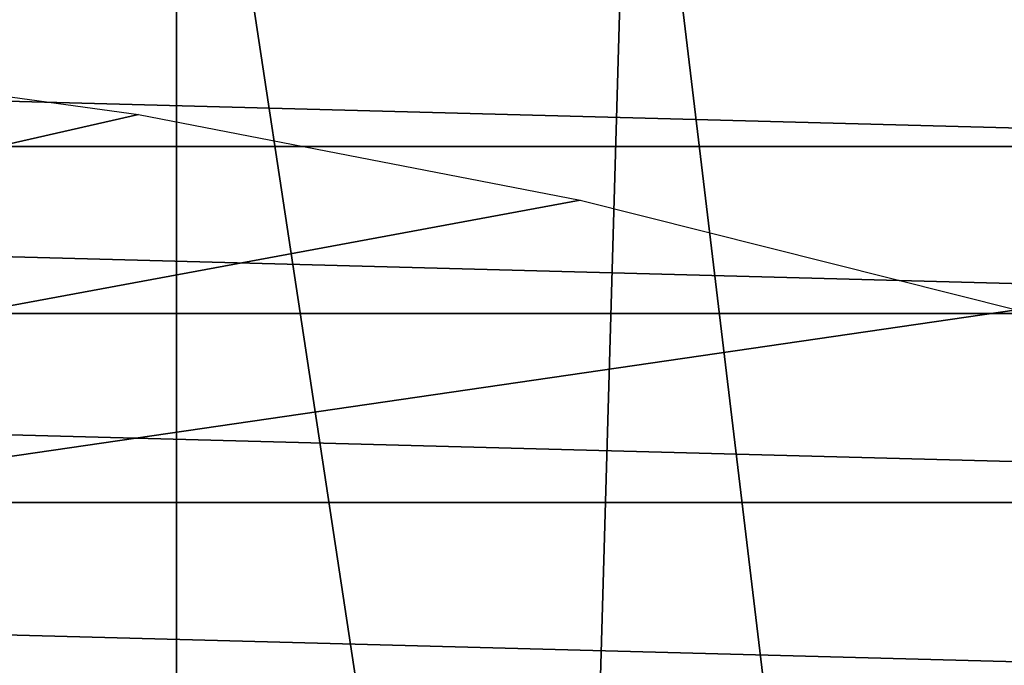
# Model space of a CAD drawing. Header units: millimetres. Extents: x -60 to 60, y -60 to 60.
# Tile 241 of 256: x 7.9 to 14.24, y 48.75 to 52.9. Entities that reach past the tile are written whole.
import ezdxf

# ---------------------------------------------------------------- set-up
doc = ezdxf.new("R2010")
doc.units = ezdxf.units.MM
doc.header["$LTSCALE"] = 81.481481
for name, color, linetype in [('209', 7, 'CONTINUOUS'), ('210', 7, 'CONTINUOUS'), ('3', 7, 'CONTINUOUS')]:
    doc.layers.add(name, color=color, linetype=linetype)

msp = doc.modelspace()

# ---------------------------------------------------------------- linework, layer by layer
at = {"layer": '209', "color": 151, "linetype": 'Continuous', "true_color": 0x7dbfed}
for points in [[(5.9529, 56.638, 28.5), (8.9016, 40.5541, 28.5), (8.909, 56.2488, 28.5), (5.9529, 56.638, 28.5)], [(6.3826, 41.026, 28.5), (8.9016, 40.5541, 28.5), (5.9529, 56.638, 28.5), (6.3826, 41.026, 28.5)], [(8.9016, 40.5541, 28.5), (11.3867, 39.9276, 28.5), (8.909, 56.2488, 28.5), (8.9016, 40.5541, 28.5)], [(8.909, 56.2488, 28.5), (11.3867, 39.9276, 28.5), (11.8406, 55.7055, 28.5), (8.909, 56.2488, 28.5)], [(11.3867, 39.9276, 28.5), (13.8284, 39.1491, 28.5), (11.8406, 55.7055, 28.5), (11.3867, 39.9276, 28.5)], [(11.8406, 55.7055, 28.5), (13.8284, 39.1491, 28.5), (14.7398, 55.0094, 28.5), (11.8406, 55.7055, 28.5)], [(13.8284, 39.1491, 28.5), (16.2173, 38.2214, 28.5), (14.7398, 55.0094, 28.5), (13.8284, 39.1491, 28.5)]]:
    msp.add_3dface(points, dxfattribs=at)
at = {"layer": '210', "color": 151, "linetype": 'Continuous', "true_color": 0x7dbfed}
for points in [[(5.7882, 52.6874, 25.5), (8.6608, 52.292, 25.5), (-16.7506, 46.5094, 25.5), (5.7882, 52.6874, 25.5)], [(8.6608, 52.292, 25.5), (11.5072, 51.7402, 25.5), (-16.7506, 46.5094, 25.5), (8.6608, 52.292, 25.5)], [(11.5072, 51.7402, 25.5), (14.3194, 51.0335, 25.5), (-16.7506, 46.5094, 25.5), (11.5072, 51.7402, 25.5)], [(-16.7506, 46.5094, 25.5), (14.3194, 51.0335, 25.5), (16.7506, 46.5094, 25.5), (-16.7506, 46.5094, 25.5)]]:
    msp.add_3dface(points, dxfattribs=at)
at = {"layer": '3', "color": 7, "linetype": 'Continuous', "true_color": 0xf5f5f5}
for points in [[(-15.9844, 53.0108, -3), (18.7832, 52.0849, -3), (-18.7832, 52.0849, -3), (-15.9844, 53.0108, -3)], [(15.9844, 53.0108, -3), (18.7832, 52.0849, -3), (-15.9844, 53.0108, -3), (15.9844, 53.0108, -3)], [(-18.7832, 52.0849, -3), (21.5286, 51.0114, -3), (-21.5286, 51.0114, -3), (-18.7832, 52.0849, -3)], [(18.7832, 52.0849, -3), (21.5286, 51.0114, -3), (-18.7832, 52.0849, -3), (18.7832, 52.0849, -3)], [(-21.5286, 51.0114, -3), (24.2131, 49.7933, -3), (-24.2131, 49.7933, -3), (-21.5286, 51.0114, -3)], [(21.5286, 51.0114, -3), (24.2131, 49.7933, -3), (-21.5286, 51.0114, -3), (21.5286, 51.0114, -3)], [(-24.2131, 49.7933, -3), (26.8289, 48.4341, -3), (-26.8289, 48.4341, -3), (-24.2131, 49.7933, -3)], [(24.2131, 49.7933, -3), (26.8289, 48.4341, -3), (-24.2131, 49.7933, -3), (24.2131, 49.7933, -3)]]:
    msp.add_3dface(points, dxfattribs=at)

doc.saveas('drawing.dxf')
